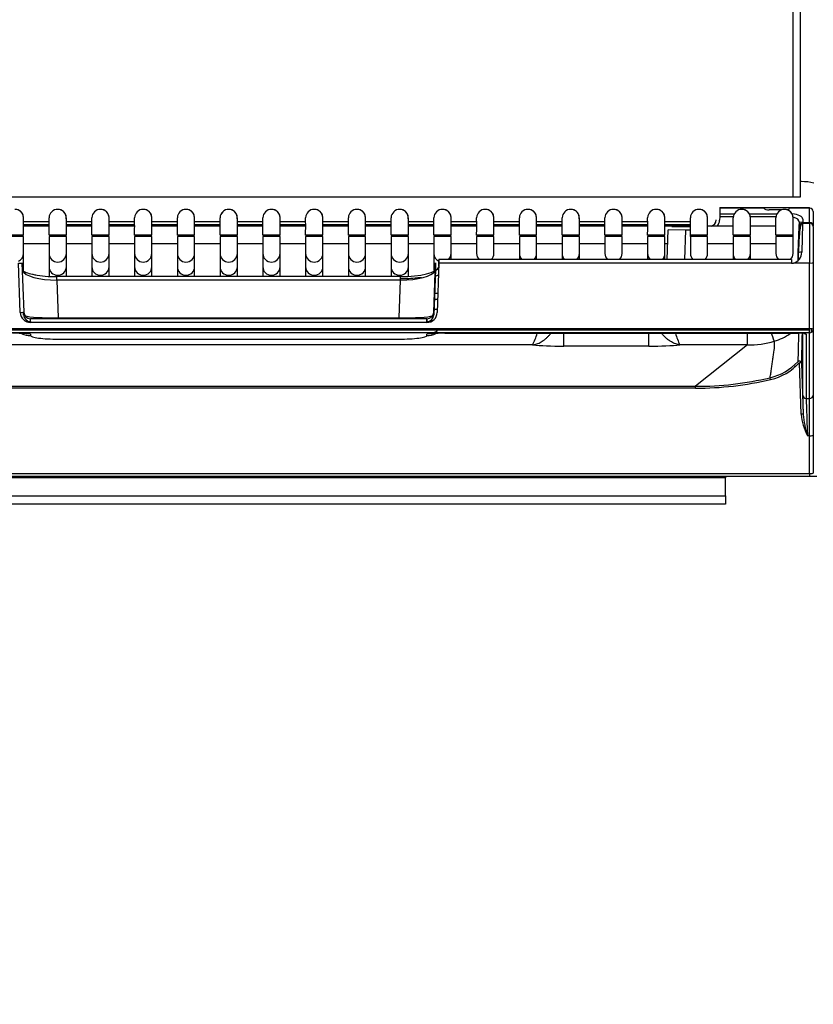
# Model space of a CAD drawing. Header units: millimetres. Extents: x 0 to 287, y 0 to 200.
# Tile 16 of 57: x 31 to 43, y 124 to 138. Entities that reach past the tile are written whole.
import ezdxf
from ezdxf.enums import TextEntityAlignment as Align

# ---------------------------------------------------------------- set-up
doc = ezdxf.new("R2010")
doc.units = ezdxf.units.MM
doc.layers.add('130.190_BW4C_CTM', color=7, linetype='Continuous')
doc.layers.add('Défaut', color=7, linetype='Continuous')
doc.styles.add('SEACAD_Arial', font='arial.ttf')
doc.dimstyles.new('ISO', dxfattribs={"dimtxt": 3, "dimasz": 3, "dimexe": 1.5, "dimexo": 0, "dimgap": 1.5, "dimtad": 1, "dimdec": 0, "dimlfac": 10, "dimtxsty": 'SEACAD_Arial', "dimblk1": '_SE_FILLED', "dimblk2": '_SE_FILLED', "dimsah": 1, "dimcen": 1.5, "dimazin": 0, "dimtfac": 1, "dimtdec": 3, "dimtmove": 0, "dimatfit": 3, "dimfxl": 1, "dimtolj": 1, "dimarcsym": 0})

# ---------------------------------------------------------------- blocks, each defined once
blk = doc.blocks.new('SE')
at = {"layer": '130.190_BW4C_CTM', "color": 7, "linetype": 'Continuous'}
for p, q in [((42.224, 135.64), (42.224, 174.09)), ((42.324, 174.09), (42.324, 135.64)), ((42.344, 135.867), (42.324, 135.867)), ((42.224, 135.64), (25.684, 135.64)), ((42.324, 135.64), (42.224, 135.64)), ((41.162, 135.483), (41.159, 135.401)), ((41.162, 135.49), (41.797, 135.49)), ((41.162, 135.49), (41.162, 135.483)), ((41.799, 135.483), (41.162, 135.483)), ((41.797, 135.489), (41.797, 135.49)), ((41.797, 135.49), (41.877, 135.49)), ((41.877, 135.49), (42.109, 135.49)), ((42.109, 135.49), (42.169, 135.49)), ((42.169, 135.49), (42.463, 135.49)), ((42.169, 135.49), (42.169, 135.483)), ((42.463, 135.483), (42.169, 135.483)), ((42.169, 135.483), (42.169, 135.481)), ((42.463, 135.483), (42.463, 135.49)), ((42.463, 135.49), (42.463, 135.49)), ((42.463, 135.272), (42.463, 135.483)), ((41.159, 135.355), (41.157, 135.31)), ((41.159, 135.401), (41.37, 135.401)), ((41.159, 135.401), (41.159, 135.355)), ((41.354, 135.355), (41.159, 135.355)), ((41.587, 135.401), (41.99, 135.401)), ((41.974, 135.355), (41.603, 135.355)), ((42.058, 135.458), (41.878, 135.458)), ((42.513, 135.436), (42.513, 135.226)), ((31.063, 135.29), (31.433, 135.29)), ((31.433, 135.24), (31.063, 135.24)), ((31.433, 135.22), (31.063, 135.22)), ((31.683, 135.29), (32.053, 135.29)), ((32.053, 135.24), (31.683, 135.24)), ((32.053, 135.22), (31.683, 135.22)), ((32.303, 135.29), (32.673, 135.29)), ((32.673, 135.24), (32.303, 135.24)), ((32.673, 135.22), (32.303, 135.22)), ((32.923, 135.29), (33.293, 135.29)), ((33.293, 135.24), (32.923, 135.24)), ((33.293, 135.22), (32.923, 135.22)), ((33.543, 135.29), (33.913, 135.29)), ((33.913, 135.24), (33.543, 135.24)), ((33.913, 135.22), (33.543, 135.22)), ((34.163, 135.29), (34.533, 135.29)), ((34.533, 135.24), (34.163, 135.24)), ((34.533, 135.22), (34.163, 135.22)), ((34.783, 135.29), (35.153, 135.29)), ((35.153, 135.24), (34.783, 135.24)), ((35.153, 135.22), (34.783, 135.22)), ((35.403, 135.29), (35.773, 135.29)), ((35.773, 135.24), (35.403, 135.24)), ((35.773, 135.22), (35.403, 135.22)), ((36.023, 135.29), (36.393, 135.29)), ((36.393, 135.24), (36.023, 135.24)), ((36.393, 135.22), (36.023, 135.22)), ((36.643, 135.29), (37.013, 135.29)), ((37.013, 135.24), (36.643, 135.24)), ((37.013, 135.22), (36.643, 135.22)), ((37.263, 135.29), (37.633, 135.29)), ((37.633, 135.24), (37.263, 135.24)), ((37.633, 135.22), (37.263, 135.22)), ((37.883, 135.29), (38.253, 135.29)), ((38.253, 135.24), (37.883, 135.24)), ((38.253, 135.22), (37.883, 135.22)), ((38.503, 135.29), (38.873, 135.29)), ((38.873, 135.24), (38.503, 135.24)), ((38.873, 135.22), (38.503, 135.22)), ((39.123, 135.29), (39.493, 135.29)), ((39.493, 135.24), (39.123, 135.24)), ((39.493, 135.22), (39.123, 135.22)), ((39.743, 135.29), (40.113, 135.29)), ((40.113, 135.24), (39.743, 135.24)), ((40.113, 135.22), (39.743, 135.22)), ((40.363, 135.29), (40.733, 135.29)), ((40.733, 135.24), (40.363, 135.24)), ((40.733, 135.22), (40.363, 135.22)), ((40.462, 135.215), (40.662, 135.215)), ((40.662, 135.215), (40.733, 135.215)), ((41.353, 135.22), (40.983, 135.22)), ((41.107, 135.311), (41.107, 135.311)), ((41.973, 135.22), (41.603, 135.22)), ((42.223, 134.97), (42.223, 135.22)), ((42.298, 134.834), (42.312, 135.217)), ((42.314, 135.276), (42.312, 135.217)), ((42.312, 135.228), (42.314, 135.276)), ((42.312, 135.217), (42.312, 135.228)), ((42.314, 135.277), (42.363, 135.285)), ((42.361, 135.257), (42.348, 134.844)), ((42.362, 135.265), (42.361, 135.257)), ((42.364, 135.321), (42.362, 135.272)), ((42.362, 135.272), (42.463, 135.272)), ((42.362, 135.265), (42.463, 135.265)), ((42.484, 135.268), (42.484, 135.26)), ((42.513, 135.215), (42.513, 135.215)), ((31.063, 135.09), (30.813, 135.09)), ((31.063, 135.07), (30.813, 135.07)), ((31.063, 134.824), (31.063, 135.07)), ((31.683, 135.09), (31.433, 135.09)), ((31.683, 135.07), (31.433, 135.07)), ((31.433, 135.07), (31.433, 134.824)), ((31.683, 134.824), (31.683, 135.07)), ((32.303, 135.09), (32.053, 135.09)), ((32.303, 135.07), (32.053, 135.07)), ((32.053, 135.07), (32.053, 134.824)), ((32.303, 134.824), (32.303, 135.07)), ((32.923, 135.09), (32.673, 135.09)), ((32.923, 135.07), (32.673, 135.07)), ((32.673, 135.07), (32.673, 134.824)), ((32.923, 134.824), (32.923, 135.07)), ((33.543, 135.09), (33.293, 135.09)), ((33.543, 135.07), (33.293, 135.07)), ((33.293, 135.07), (33.293, 134.824)), ((33.543, 134.824), (33.543, 135.07)), ((34.163, 135.09), (33.913, 135.09)), ((34.163, 135.07), (33.913, 135.07)), ((33.913, 135.07), (33.913, 134.824)), ((34.163, 134.824), (34.163, 135.07)), ((34.783, 135.09), (34.533, 135.09)), ((34.783, 135.07), (34.533, 135.07)), ((34.533, 135.07), (34.533, 134.824)), ((34.783, 134.824), (34.783, 135.07)), ((35.403, 135.09), (35.153, 135.09)), ((35.403, 135.07), (35.153, 135.07)), ((35.153, 135.07), (35.153, 134.824)), ((35.403, 134.824), (35.403, 135.07)), ((36.023, 135.09), (35.773, 135.09)), ((36.023, 135.07), (35.773, 135.07)), ((35.773, 135.07), (35.773, 134.824)), ((36.023, 134.824), (36.023, 135.07)), ((36.643, 135.09), (36.393, 135.09)), ((36.643, 135.07), (36.393, 135.07)), ((36.393, 135.07), (36.393, 134.824)), ((36.643, 134.824), (36.643, 135.07)), ((37.263, 135.09), (37.013, 135.09)), ((37.263, 135.07), (37.013, 135.07)), ((37.013, 135.07), (37.013, 134.824)), ((37.263, 134.824), (37.263, 135.07)), ((37.883, 135.09), (37.633, 135.09)), ((37.883, 135.07), (37.633, 135.07)), ((37.633, 135.07), (37.633, 134.824)), ((37.883, 134.824), (37.883, 135.07)), ((38.503, 135.09), (38.253, 135.09)), ((38.503, 135.07), (38.253, 135.07)), ((38.253, 135.07), (38.253, 134.824)), ((38.503, 134.824), (38.503, 135.07)), ((39.123, 135.09), (38.873, 135.09)), ((39.123, 135.07), (38.873, 135.07)), ((38.873, 135.07), (38.873, 134.824)), ((39.123, 134.824), (39.123, 135.07)), ((39.743, 135.09), (39.493, 135.09)), ((39.743, 135.07), (39.493, 135.07)), ((39.493, 135.07), (39.493, 134.824)), ((39.743, 134.824), (39.743, 135.07)), ((40.363, 135.09), (40.113, 135.09)), ((40.363, 135.07), (40.113, 135.07)), ((40.113, 135.07), (40.113, 134.824)), ((40.363, 134.824), (40.363, 135.07)), ((40.397, 134.736), (40.412, 135.167)), ((40.662, 135.165), (40.412, 135.167)), ((40.662, 135.165), (40.647, 134.736)), ((40.733, 135.165), (40.662, 135.165)), ((40.983, 135.09), (40.733, 135.09)), ((40.733, 135.07), (40.733, 135.09)), ((40.983, 135.07), (40.733, 135.07)), ((40.733, 135.07), (40.733, 134.824)), ((40.983, 134.824), (40.983, 135.07)), ((41.603, 135.09), (41.353, 135.09)), ((41.603, 135.07), (41.353, 135.07)), ((41.353, 135.07), (41.353, 134.824)), ((41.603, 134.824), (41.603, 135.07)), ((42.223, 135.09), (41.973, 135.09)), ((42.223, 135.07), (41.973, 135.07)), ((41.973, 135.07), (41.973, 134.824)), ((42.223, 134.824), (42.223, 135.07)), ((31.063, 134.97), (31.433, 134.97)), ((31.683, 134.97), (32.053, 134.97)), ((32.303, 134.97), (32.673, 134.97)), ((32.923, 134.97), (33.293, 134.97)), ((33.543, 134.97), (33.913, 134.97)), ((34.163, 134.97), (34.533, 134.97)), ((34.783, 134.97), (35.153, 134.97)), ((35.403, 134.97), (35.773, 134.97)), ((36.023, 134.97), (36.393, 134.97)), ((36.643, 134.97), (37.013, 134.97)), ((37.263, 134.97), (37.633, 134.97)), ((37.883, 134.97), (38.253, 134.97)), ((38.503, 134.97), (38.873, 134.97)), ((39.123, 134.97), (39.493, 134.97)), ((39.743, 134.97), (40.113, 134.97)), ((40.363, 134.97), (40.405, 134.97)), ((40.983, 134.97), (41.353, 134.97)), ((41.603, 134.97), (41.973, 134.97)), ((31.063, 134.632), (31.063, 134.824)), ((31.433, 134.824), (31.433, 134.632)), ((31.683, 134.632), (31.683, 134.824)), ((32.053, 134.824), (32.053, 134.632)), ((32.303, 134.632), (32.303, 134.824)), ((32.673, 134.824), (32.673, 134.632)), ((32.923, 134.632), (32.923, 134.824)), ((33.293, 134.824), (33.293, 134.632)), ((33.543, 134.632), (33.543, 134.824)), ((33.913, 134.824), (33.913, 134.632)), ((34.163, 134.632), (34.163, 134.824)), ((34.533, 134.824), (34.533, 134.632)), ((34.783, 134.632), (34.783, 134.824)), ((35.153, 134.824), (35.153, 134.632)), ((35.403, 134.632), (35.403, 134.824)), ((35.773, 134.824), (35.773, 134.632)), ((36.023, 134.632), (36.023, 134.824)), ((36.393, 134.824), (36.393, 134.632)), ((36.643, 134.632), (36.643, 134.824)), ((37.013, 134.824), (37.013, 134.632)), ((37.263, 134.736), (37.263, 134.824)), ((38.253, 134.824), (38.253, 134.736)), ((38.503, 134.736), (38.503, 134.824)), ((38.873, 134.824), (38.873, 134.736)), ((39.123, 134.736), (39.123, 134.824)), ((40.113, 134.824), (40.113, 134.736)), ((40.363, 134.736), (40.363, 134.824)), ((41.353, 134.824), (41.353, 134.736)), ((41.603, 134.736), (41.603, 134.824)), ((42.298, 134.835), (42.295, 134.728)), ((42.295, 134.728), (42.298, 134.834)), ((31.015, 133.971), (30.99, 134.683)), ((31.04, 134.688), (31.04, 134.688)), ((31.04, 134.688), (31.065, 133.975)), ((31.063, 134.58), (31.063, 134.632)), ((31.433, 134.632), (31.433, 134.496)), ((31.683, 134.493), (31.683, 134.632)), ((32.053, 134.632), (32.053, 134.492)), ((32.303, 134.493), (32.303, 134.632)), ((32.673, 134.632), (32.673, 134.492)), ((32.923, 134.493), (32.923, 134.632)), ((33.293, 134.632), (33.293, 134.492)), ((33.543, 134.493), (33.543, 134.632)), ((33.913, 134.632), (33.913, 134.492)), ((34.163, 134.493), (34.163, 134.632)), ((34.533, 134.632), (34.533, 134.492)), ((34.783, 134.493), (34.783, 134.632)), ((35.153, 134.632), (35.153, 134.492)), ((35.403, 134.493), (35.403, 134.632)), ((35.773, 134.632), (35.773, 134.492)), ((36.023, 134.493), (36.023, 134.632)), ((36.393, 134.632), (36.393, 134.492)), ((36.643, 134.501), (36.643, 134.632)), ((37.011, 133.975), (37.037, 134.688)), ((37.013, 134.632), (37.013, 134.577)), ((37.037, 134.688), (37.037, 134.595)), ((37.087, 134.683), (37.061, 133.971)), ((37.087, 134.736), (37.087, 134.683)), ((42.198, 134.736), (37.087, 134.736)), ((37.087, 134.641), (37.087, 134.734)), ((42.198, 134.683), (37.087, 134.683)), ((42.198, 134.736), (42.198, 134.683)), ((42.198, 134.734), (42.198, 134.734)), ((42.463, 134.686), (42.227, 134.686)), ((42.463, 133.732), (42.463, 134.686)), ((42.513, 134.689), (42.513, 133.726)), ((42.519, 134.63), (42.513, 134.63)), ((31.547, 134.439), (31.547, 134.491)), ((36.53, 134.491), (31.547, 134.491)), ((36.53, 134.439), (36.53, 134.491)), ((37.037, 134.595), (37.013, 133.933)), ((37.08, 134.504), (37.062, 134.504)), ((42.513, 134.616), (42.519, 134.616)), ((31.547, 134.439), (31.566, 133.892)), ((36.53, 134.439), (31.547, 134.439)), ((36.511, 133.892), (36.53, 134.439)), ((37.024, 134.251), (37.071, 134.251)), ((37.021, 134.165), (37.068, 134.165)), ((31.064, 133.933), (31.062, 133.974)), ((31.065, 133.975), (31.064, 133.933)), ((37.013, 133.933), (37.011, 133.975)), ((37.063, 134.011), (37.016, 134.011)), ((31.164, 133.837), (31.165, 133.877)), ((31.165, 133.824), (31.165, 133.877)), ((36.912, 133.877), (31.165, 133.877)), ((36.912, 133.824), (31.165, 133.824)), ((31.566, 133.892), (31.566, 133.877)), ((31.566, 133.892), (36.511, 133.892)), ((36.511, 133.892), (36.511, 133.877)), ((36.912, 133.824), (36.912, 133.877)), ((36.912, 133.877), (36.913, 133.837)), ((42.463, 133.732), (25.613, 133.732)), ((25.613, 133.719), (42.463, 133.719)), ((42.463, 133.676), (25.613, 133.676)), ((31.164, 133.655), (31.164, 133.634)), ((36.913, 133.634), (36.912, 133.655)), ((37.174, 133.67), (42.311, 133.67)), ((37.174, 133.67), (37.174, 133.669)), ((37.174, 133.669), (42.311, 133.669)), ((38.896, 133.481), (38.896, 133.669)), ((40.131, 133.481), (40.131, 133.669)), ((41.561, 133.5), (41.561, 133.667)), ((42.311, 133.67), (42.311, 133.669)), ((42.362, 132.77), (42.362, 133.668)), ((42.412, 133.657), (42.412, 132.723)), ((42.463, 133.719), (42.463, 133.732)), ((42.463, 133.676), (42.463, 133.719)), ((42.463, 132.723), (42.463, 133.676)), ((42.484, 133.731), (42.484, 133.68)), ((42.513, 133.725), (42.513, 132.772)), ((38.445, 133.5), (29.632, 133.5)), ((31.567, 133.581), (31.567, 133.583)), ((31.567, 133.583), (36.51, 133.583)), ((31.567, 133.581), (36.51, 133.581)), ((36.51, 133.581), (36.51, 133.583)), ((40.131, 133.481), (38.896, 133.481)), ((41.561, 133.5), (40.582, 133.5)), ((41.561, 133.5), (40.809, 132.899)), ((42.34, 132.494), (42.314, 133.238)), ((42.344, 133.235), (42.37, 132.491)), ((27.268, 132.899), (40.809, 132.899)), ((40.809, 132.873), (27.268, 132.873)), ((40.809, 132.873), (40.809, 132.899)), ((42.513, 132.772), (42.513, 132.189)), ((42.412, 132.723), (42.463, 132.723)), ((42.463, 132.183), (42.463, 132.723)), ((42.513, 132.341), (42.519, 132.341)), ((42.513, 132.241), (42.519, 132.241)), ((42.463, 132.183), (42.43, 132.183)), ((42.463, 131.635), (42.463, 132.183)), ((42.513, 132.189), (42.513, 131.64)), ((25.614, 131.634), (42.463, 131.634)), ((42.463, 131.634), (42.463, 131.635)), ((42.463, 131.634), (42.463, 131.59)), ((42.519, 131.71), (42.513, 131.71)), ((42.513, 131.64), (42.513, 131.64)), ((42.463, 131.59), (25.614, 131.59)), ((41.244, 131.57), (26.864, 131.57)), ((41.244, 131.59), (41.244, 131.57)), ((41.244, 131.31), (41.244, 131.57)), ((42.569, 131.59), (42.463, 131.59)), ((42.463, 131.59), (42.463, 131.59)), ((26.864, 131.31), (41.244, 131.31)), ((41.244, 131.31), (41.244, 131.19)), ((41.244, 131.19), (26.864, 131.19))]:
    blk.add_line(p, q, dxfattribs=at)
for centre, radius, start, end in [((41.819, 135.492), 0.022, 188.0784, 204.9473), ((30.938, 135.34), 0.125, 3.9324, 90), ((30.938, 135.34), 0.125, 353.9918, 90), ((16.489, 135.222), 14.945, 359.4938, 0.4671), ((31.558, 135.34), 0.125, 90, 178.2294), ((31.558, 135.34), 0.125, 90.0011, 178.239), ((31.558, 135.34), 0.125, 3.9324, 90), ((31.558, 135.34), 0.125, 353.9918, 90), ((17.109, 135.222), 14.945, 359.4938, 0.4671), ((32.178, 135.34), 0.125, 90, 178.2294), ((32.178, 135.34), 0.125, 90.0011, 178.239), ((32.178, 135.34), 0.125, 3.9324, 90), ((32.178, 135.34), 0.125, 353.9918, 90), ((17.729, 135.222), 14.945, 359.4938, 0.4671), ((32.798, 135.34), 0.125, 90, 178.2294), ((32.798, 135.34), 0.125, 90.0011, 178.239), ((32.798, 135.34), 0.125, 3.9324, 90), ((32.798, 135.34), 0.125, 353.9918, 90), ((18.349, 135.222), 14.945, 359.4938, 0.4671), ((33.418, 135.34), 0.125, 90, 178.2294), ((33.418, 135.34), 0.125, 90.0011, 178.239), ((33.418, 135.34), 0.125, 3.9324, 90), ((33.418, 135.34), 0.125, 353.9918, 90), ((18.969, 135.222), 14.945, 359.4938, 0.4671), ((34.038, 135.34), 0.125, 90, 178.2294), ((34.038, 135.34), 0.125, 90.0011, 178.239), ((34.038, 135.34), 0.125, 3.9324, 90), ((34.038, 135.34), 0.125, 353.9918, 90), ((19.589, 135.222), 14.945, 359.4938, 0.4671), ((34.658, 135.34), 0.125, 90, 178.2294), ((34.658, 135.34), 0.125, 90.0011, 178.239), ((34.658, 135.34), 0.125, 3.9324, 90), ((34.658, 135.34), 0.125, 353.9918, 90), ((20.209, 135.222), 14.945, 359.4938, 0.4671), ((35.278, 135.34), 0.125, 90, 178.2294), ((35.278, 135.34), 0.125, 90.0011, 178.239), ((35.278, 135.34), 0.125, 3.9324, 90), ((35.278, 135.34), 0.125, 353.9918, 90), ((20.829, 135.222), 14.945, 359.4938, 0.4671), ((35.898, 135.34), 0.125, 90, 178.2294), ((35.898, 135.34), 0.125, 90.0011, 178.239), ((35.898, 135.34), 0.125, 3.9324, 90), ((35.898, 135.34), 0.125, 353.9918, 90), ((21.449, 135.222), 14.945, 359.4938, 0.4671), ((36.518, 135.34), 0.125, 90, 178.2294), ((36.518, 135.34), 0.125, 90.0011, 178.239), ((36.518, 135.34), 0.125, 3.9324, 90), ((36.518, 135.34), 0.125, 353.9918, 90), ((22.069, 135.222), 14.945, 359.4938, 0.4671), ((37.138, 135.34), 0.125, 90, 178.2294), ((37.138, 135.34), 0.125, 90.0011, 178.239), ((37.138, 135.34), 0.125, 3.9324, 90), ((37.138, 135.34), 0.125, 353.9918, 90), ((22.689, 135.222), 14.945, 359.4938, 0.4671), ((37.758, 135.34), 0.125, 90, 178.2294), ((37.758, 135.34), 0.125, 90.0011, 178.239), ((37.758, 135.34), 0.125, 3.9324, 90), ((37.758, 135.34), 0.125, 353.9918, 90), ((23.309, 135.222), 14.945, 359.4938, 0.4671), ((38.378, 135.34), 0.125, 90, 178.2294), ((38.378, 135.34), 0.125, 90.0011, 178.239), ((38.378, 135.34), 0.125, 3.9324, 90), ((38.378, 135.34), 0.125, 353.9918, 90), ((23.929, 135.222), 14.945, 359.4938, 0.4671), ((38.998, 135.34), 0.125, 90, 178.2294), ((38.998, 135.34), 0.125, 90.0011, 178.239), ((38.998, 135.34), 0.125, 3.9324, 90), ((38.998, 135.34), 0.125, 353.9918, 90), ((24.549, 135.222), 14.945, 359.4938, 0.4671), ((39.618, 135.34), 0.125, 90, 178.2294), ((39.618, 135.34), 0.125, 90.0011, 178.239), ((39.618, 135.34), 0.125, 3.9324, 90), ((39.618, 135.34), 0.125, 353.9918, 90), ((25.169, 135.222), 14.945, 359.4938, 0.4671), ((40.238, 135.34), 0.125, 90, 178.2294), ((40.238, 135.34), 0.125, 90.0011, 178.239), ((40.238, 135.34), 0.125, 3.9324, 90), ((40.238, 135.34), 0.125, 353.9918, 90), ((25.789, 135.222), 14.945, 359.4938, 0.4671), ((40.858, 135.34), 0.125, 90, 178.2294), ((40.858, 135.34), 0.125, 90.0011, 178.239), ((40.858, 135.34), 0.125, 353.9918, 90), ((40.858, 135.34), 0.125, 3.9324, 90), ((26.409, 135.222), 14.945, 359.4938, 0.4671), ((41.478, 135.34), 0.125, 90, 178.2294), ((41.478, 135.34), 0.125, 90.0011, 178.239), ((41.478, 135.34), 0.125, 0, 90), ((41.478, 135.34), 0.125, 3.9324, 90), ((27.029, 135.222), 14.945, 359.4938, 0.4671), ((42.098, 135.34), 0.125, 90, 178.2294), ((42.098, 135.34), 0.125, 90.0011, 178.239), ((42.098, 135.34), 0.125, 0, 90), ((42.098, 135.34), 0.125, 3.9324, 90), ((41.007, 135.315), 0.1, 288.1949, 357.9924), ((41.007, 135.315), 0.15, 320.7035, 357.9924), ((42.362, 135.215), 0.05, 90, 178), ((42.463, 135.215), 0.05, 0, 90), ((42.463, 135.215), 0.05, 0, 90), ((42.182, 134.846), 0.166, 285.5784, 359.2991), ((31.438, 135.702), 1.202, 251.1752, 260.5505), ((36.033, 142.924), 8.483, 274.9789, 275.4266), ((36.033, 142.924), 8.483, 276.7744, 276.9699), ((37.807, 132.209), 2.413, 107.9691, 108.6294), ((30.87, 130.721), 2.949, 84.2759, 89.3636), ((37.207, 130.721), 2.949, 90.6364, 95.7241), ((37.593, 133.931), 0.955, 333.1405, 343.9159), ((41.434, 133.931), 0.955, 196.0847, 206.8606), ((41.73, 134.323), 0.8, 285.9793, 304.4516), ((113.697, 131.867), 71.418, 178.55417, 178.88684), ((111.063, 131.941), 68.732, 178.5606, 178.92056), ((41.566, 134.888), 1.389, 269.786, 286.0591), ((41.709, 133.801), 0.798, 283.1047, 316.8765), ((41.709, 133.804), 0.828, 283.0912, 316.8598), ((42.357, 133.055), 0.171, 125.6423, 133.8487), ((40.807, 137.685), 4.786, 270.0165, 283.0749), ((40.808, 137.685), 4.813, 270.0101, 283.0777), ((43.24, 132.586), 0.905, 185.8632, 206.481), ((43.827, 132.616), 1.463, 184.8799, 197.2167)]:
    blk.add_arc(centre, radius, start, end, dxfattribs=at)
for centre, major_axis, ratio, start_param, end_param in [((42.344, 135.514), (0.5, 0), 0.707107, 1.202528, 1.570796), ((41.877, 135.489), (0.0801, -0.0003), 0.38754, 3.362232, 4.725473), ((42.109, 135.481), (0.06, 0.0003), 0.387555, 5.11184, 6.267947), ((42.463, 135.436), (-0.05, 0), 0.927184, 3.141604, 4.7124), ((42.164, 135.321), (-0.2, -0.001), 0.403684, 3.124743, 4.485416), ((42.164, 135.274), (-0.15, -0.005), 0.53739, 3.106376, 4.28957), ((42.463, 135.226), (0.05, 0), 0.927184, 0.000011, 1.570807), ((42.463, 134.715), (0, -0.55), 0.000004, 3.141593, 4.764749), ((42.513, 134.715), (0, 0.5), 0.000004, 0, 1.623156), ((30.938, 134.824), (0.125, 0), 0.984808, 5.139853, 6.283185), ((31.558, 134.824), (0.125, 0), 0.984808, 3.142292, 6.283185), ((32.178, 134.824), (0.125, 0), 0.984808, 3.142292, 6.283185), ((32.798, 134.824), (0.125, 0), 0.984808, 3.142292, 6.283185), ((33.418, 134.824), (0.125, 0), 0.984808, 3.142292, 6.283185), ((34.038, 134.824), (0.125, 0), 0.984808, 3.142292, 6.283185), ((34.658, 134.824), (0.125, 0), 0.984808, 3.142292, 6.283185), ((35.278, 134.824), (0.125, 0), 0.984808, 3.142292, 6.283185), ((35.898, 134.824), (0.125, 0), 0.984808, 3.142292, 6.283185), ((36.518, 134.824), (0.125, 0), 0.984808, 3.142292, 6.283185), ((37.138, 134.824), (0.125, 0), 0.984808, 3.142292, 4.284863), ((37.138, 134.824), (0.125, 0), 0.984808, 5.488332, 6.283185), ((37.758, 134.824), (0.125, 0), 0.984808, 3.142292, 3.936399), ((37.758, 134.824), (0.125, 0), 0.984808, 5.488332, 6.283185), ((38.378, 134.824), (0.125, 0), 0.984808, 3.142292, 3.936399), ((38.378, 134.824), (0.125, 0), 0.984808, 5.488332, 6.283185), ((38.998, 134.824), (0.125, 0), 0.984808, 3.142292, 3.936399), ((38.998, 134.824), (0.125, 0), 0.984808, 5.488332, 6.283185), ((39.618, 134.824), (0.125, 0), 0.984808, 3.142292, 3.936399), ((39.618, 134.824), (0.125, 0), 0.984808, 5.488332, 6.283185), ((40.238, 134.824), (0.125, 0), 0.984808, 3.142292, 3.936399), ((40.238, 134.824), (0.125, 0), 0.984808, 5.488332, 6.283185), ((40.858, 134.824), (0.125, 0), 0.984808, 3.142292, 3.936399), ((40.858, 134.824), (0.125, 0), 0.984808, 5.488332, 6.283185), ((41.478, 134.824), (0.125, 0), 0.984808, 3.142292, 3.936399), ((41.478, 134.824), (0.125, 0), 0.984808, 5.488332, 6.283185), ((42.098, 134.824), (0.125, 0), 0.984808, 3.142292, 3.936399), ((42.098, 134.824), (0.125, 0), 0.984808, 5.488332, 6.283185), ((42.348, 134.832), (-0.05, 0.0017), 0.234798, 4.720592, 6.283185), ((30.99, 134.686), (-0.05, -0.0018), 0.052303, 1.568941, 3.151214), ((30.938, 134.632), (0.125, 0), 0.984808, 5.791581, 6.283185), ((31.558, 134.632), (0.125, 0), 0.984808, 3.141593, 6.283185), ((32.178, 134.632), (0.125, 0), 0.984808, 3.141593, 6.283185), ((32.798, 134.632), (0.125, 0), 0.984808, 3.141593, 6.283185), ((33.418, 134.632), (0.125, 0), 0.984808, 3.141593, 6.283185), ((34.038, 134.632), (0.125, 0), 0.984808, 3.141593, 6.283185), ((34.658, 134.632), (0.125, 0), 0.984808, 3.141593, 6.283185), ((35.278, 134.632), (0.125, 0), 0.984808, 3.141593, 6.283185), ((35.898, 134.632), (0.125, 0), 0.984808, 3.141593, 6.283185), ((36.518, 134.632), (0.125, 0), 0.984808, 3.141593, 6.283185), ((36.536, 134.639), (-0.55, -0.002), 0.27193, 1.558407, 3.056864), ((37.138, 134.632), (0.125, 0), 0.984808, 3.141593, 3.633127), ((42.199, 134.841), (-0.005, -0.157), 0.952321, 0.028626, 0.220706), ((42.463, 134.689), (0.05, 0), 0.052336, 4.712385, 6.283181), ((31.541, 134.591), (0.5, -0.004), 0.304247, 3.26397, 4.727486), ((31.541, 134.639), (-0.55, 0.002), 0.27193, 0.445736, 0.958627), ((31.541, 134.639), (-0.55, 0.002), 0.27193, 0.958627, 1.583194), ((36.536, 134.591), (0.5, 0.004), 0.304247, 4.697301, 6.120051), ((36.536, 134.642), (0.65, 0.003), 0.278921, 4.697307, 5.077603), ((31.015, 133.973), (-0.05, -0.0018), 0.052303, 1.568941, 3.151214), ((31.165, 133.976), (0.005, 0.152), 0.986143, 1.639825, 3.173835), ((31.164, 133.937), (-0.0999, 0.0042), 0.992533, 0.078852, 1.612863), ((31.165, 133.979), (0.004, 0.102), 0.975791, 1.641259, 3.175269), ((31.564, 133.936), (0.5, 0.003), 0.088528, 3.421221, 4.716787), ((36.513, 133.936), (-0.5, 0.003), 0.088528, 1.566406, 2.861937), ((36.912, 133.979), (-0.004, 0.102), 0.975791, 3.107893, 4.641903), ((36.912, 133.976), (-0.005, 0.152), 0.986143, 3.109335, 4.643345), ((36.913, 133.937), (0.0999, 0.0042), 0.992533, 4.670255, 6.204265), ((31.564, 133.837), (0.4, 0), 0.123667, 3.136445, 3.233048), ((36.513, 133.837), (-0.4, 0), 0.123667, 3.050047, 3.146749), ((31.164, 133.932), (0.3, -0.013), 0.992533, 4.316048, 4.754455), ((31.564, 133.634), (0.4, 0), 0.125516, 3.136408, 4.721117), ((36.513, 133.634), (-0.4, 0), 0.125516, 1.562077, 3.146786), ((36.913, 133.932), (-0.3, -0.013), 0.992533, 1.528663, 1.969716), ((41.799, 134.081), (0.153, -0.528), 0.034073, -0.686242, -0.066543), ((42.312, 133.657), (-0.1, 0), 0.123668, 3.141693, 4.718685), ((42.412, 133.707), (-0.05, 0), 0.992546, 0.972146, 1.570763), ((42.463, 133.726), (0.05, 0), 0.123749, 0.000004, 1.570801), ((42.463, 133.725), (-0.05, 0), 0.992546, 1.570763, 3.141559), ((38.9, 133.535), (-0.6, 0), 0.089045, 0.710884, 1.563422), ((40.127, 133.535), (0.6, 0), 0.089045, 4.719772, 5.572309), ((42.314, 133.234), (0.03, -0.0006), 0.996897, 0.05521, 2.400995), ((42.314, 133.234), (0.03, 0.001), 0.121796, 0.004377, 1.566541), ((41.897, 132.994), (-0.0068, 0.0292), 0.027687, 4.831398, 6.205656), ((42.386, 132.105), (-0.024, 0.67), 0.004341, 0.122019, 0.956973), ((42.412, 132.772), (-0.05, 0), 0.992546, 0.035653, 1.570763), ((42.463, 132.772), (0.05, 0), 0.992546, 4.712355, 6.283151), ((42.436, 132.107), (-0.024, 0.62), 0.004691, 0.121993, 1.448444), ((42.34, 132.49), (0.03, 0.001), 0.121796, 0.004377, 1.566541), ((42.463, 132.189), (0.05, 0), 0.121869, 4.712385, 6.283181), ((42.463, 131.641), (0.05, -0.0009), 0.121833, 4.71452, 6.281046)]:
    blk.add_ellipse(centre, major_axis=major_axis, ratio=ratio, start_param=start_param, end_param=end_param, dxfattribs=at)
for points, knots in [([(31.063, 135.09), (31.063, 135.11), (31.063, 135.157), (31.063, 135.235), (31.063, 135.302), (31.063, 135.331), (31.063, 135.338), (31.063, 135.339), (31.063, 135.34), (31.063, 135.34), (31.063, 135.34), (31.063, 135.34)], [0, 0, 0, 0, 0.0953093, 0.253574, 0.4141922, 0.5749217, 0.6210504, 0.6441229, 0.6556598, 0.6614282, 0.6617673, 0.6617673, 0.6617673, 0.6617673]), ([(31.683, 135.09), (31.683, 135.11), (31.683, 135.157), (31.683, 135.235), (31.683, 135.302), (31.683, 135.331), (31.683, 135.338), (31.683, 135.339), (31.683, 135.34), (31.683, 135.34), (31.683, 135.34), (31.683, 135.34)], [0, 0, 0, 0, 0.0953093, 0.253574, 0.4141922, 0.5749217, 0.6210504, 0.6441229, 0.6556598, 0.6614282, 0.6617673, 0.6617673, 0.6617673, 0.6617673]), ([(32.303, 135.09), (32.303, 135.11), (32.303, 135.157), (32.303, 135.235), (32.303, 135.302), (32.303, 135.331), (32.303, 135.338), (32.303, 135.339), (32.303, 135.34), (32.303, 135.34), (32.303, 135.34), (32.303, 135.34)], [0, 0, 0, 0, 0.0953093, 0.253574, 0.4141922, 0.5749217, 0.6210504, 0.6441229, 0.6556598, 0.6614282, 0.6617673, 0.6617673, 0.6617673, 0.6617673]), ([(32.923, 135.09), (32.923, 135.11), (32.923, 135.157), (32.923, 135.235), (32.923, 135.302), (32.923, 135.331), (32.923, 135.338), (32.923, 135.339), (32.923, 135.34), (32.923, 135.34), (32.923, 135.34), (32.923, 135.34)], [0, 0, 0, 0, 0.0953093, 0.253574, 0.4141922, 0.5749217, 0.6210504, 0.6441229, 0.6556598, 0.6614282, 0.6617673, 0.6617673, 0.6617673, 0.6617673]), ([(33.543, 135.09), (33.543, 135.11), (33.543, 135.157), (33.543, 135.235), (33.543, 135.302), (33.543, 135.331), (33.543, 135.338), (33.543, 135.339), (33.543, 135.34), (33.543, 135.34), (33.543, 135.34), (33.543, 135.34)], [0, 0, 0, 0, 0.0953093, 0.253574, 0.4141922, 0.5749217, 0.6210504, 0.6441229, 0.6556598, 0.6614282, 0.6617673, 0.6617673, 0.6617673, 0.6617673]), ([(34.163, 135.09), (34.163, 135.11), (34.163, 135.157), (34.163, 135.235), (34.163, 135.302), (34.163, 135.331), (34.163, 135.338), (34.163, 135.339), (34.163, 135.34), (34.163, 135.34), (34.163, 135.34), (34.163, 135.34)], [0, 0, 0, 0, 0.0953093, 0.253574, 0.4141922, 0.5749217, 0.6210504, 0.6441229, 0.6556598, 0.6614282, 0.6617673, 0.6617673, 0.6617673, 0.6617673]), ([(34.783, 135.09), (34.783, 135.11), (34.783, 135.157), (34.783, 135.235), (34.783, 135.302), (34.783, 135.331), (34.783, 135.338), (34.783, 135.339), (34.783, 135.34), (34.783, 135.34), (34.783, 135.34), (34.783, 135.34)], [0, 0, 0, 0, 0.0953093, 0.253574, 0.4141922, 0.5749217, 0.6210504, 0.6441229, 0.6556598, 0.6614282, 0.6617673, 0.6617673, 0.6617673, 0.6617673]), ([(35.403, 135.09), (35.403, 135.11), (35.403, 135.157), (35.403, 135.235), (35.403, 135.302), (35.403, 135.331), (35.403, 135.338), (35.403, 135.339), (35.403, 135.34), (35.403, 135.34), (35.403, 135.34), (35.403, 135.34)], [0, 0, 0, 0, 0.0953093, 0.253574, 0.4141922, 0.5749217, 0.6210504, 0.6441229, 0.6556598, 0.6614282, 0.6617673, 0.6617673, 0.6617673, 0.6617673]), ([(36.023, 135.09), (36.023, 135.11), (36.023, 135.157), (36.023, 135.235), (36.023, 135.302), (36.023, 135.331), (36.023, 135.338), (36.023, 135.339), (36.023, 135.34), (36.023, 135.34), (36.023, 135.34), (36.023, 135.34)], [0, 0, 0, 0, 0.0953093, 0.253574, 0.4141922, 0.5749217, 0.6210504, 0.6441229, 0.6556598, 0.6614282, 0.6617673, 0.6617673, 0.6617673, 0.6617673]), ([(36.643, 135.09), (36.643, 135.11), (36.643, 135.157), (36.643, 135.235), (36.643, 135.302), (36.643, 135.331), (36.643, 135.338), (36.643, 135.339), (36.643, 135.34), (36.643, 135.34), (36.643, 135.34), (36.643, 135.34)], [0, 0, 0, 0, 0.0953093, 0.253574, 0.4141922, 0.5749217, 0.6210504, 0.6441229, 0.6556598, 0.6614282, 0.6617673, 0.6617673, 0.6617673, 0.6617673]), ([(37.263, 135.09), (37.263, 135.11), (37.263, 135.157), (37.263, 135.235), (37.263, 135.302), (37.263, 135.331), (37.263, 135.338), (37.263, 135.339), (37.263, 135.34), (37.263, 135.34), (37.263, 135.34), (37.263, 135.34)], [0, 0, 0, 0, 0.0953093, 0.253574, 0.4141922, 0.5749217, 0.6210504, 0.6441229, 0.6556598, 0.6614282, 0.6617673, 0.6617673, 0.6617673, 0.6617673]), ([(37.883, 135.09), (37.883, 135.11), (37.883, 135.157), (37.883, 135.235), (37.883, 135.302), (37.883, 135.331), (37.883, 135.338), (37.883, 135.339), (37.883, 135.34), (37.883, 135.34), (37.883, 135.34), (37.883, 135.34)], [0, 0, 0, 0, 0.0953093, 0.253574, 0.4141922, 0.5749217, 0.6210504, 0.6441229, 0.6556598, 0.6614282, 0.6617673, 0.6617673, 0.6617673, 0.6617673]), ([(38.503, 135.09), (38.503, 135.11), (38.503, 135.157), (38.503, 135.235), (38.503, 135.302), (38.503, 135.331), (38.503, 135.338), (38.503, 135.339), (38.503, 135.34), (38.503, 135.34), (38.503, 135.34), (38.503, 135.34)], [0, 0, 0, 0, 0.0953093, 0.253574, 0.4141922, 0.5749217, 0.6210504, 0.6441229, 0.6556598, 0.6614282, 0.6617673, 0.6617673, 0.6617673, 0.6617673]), ([(39.123, 135.09), (39.123, 135.11), (39.123, 135.157), (39.123, 135.235), (39.123, 135.302), (39.123, 135.331), (39.123, 135.338), (39.123, 135.339), (39.123, 135.34), (39.123, 135.34), (39.123, 135.34), (39.123, 135.34)], [0, 0, 0, 0, 0.0953093, 0.253574, 0.4141922, 0.5749217, 0.6210504, 0.6441229, 0.6556598, 0.6614282, 0.6617673, 0.6617673, 0.6617673, 0.6617673]), ([(39.743, 135.09), (39.743, 135.11), (39.743, 135.157), (39.743, 135.235), (39.743, 135.302), (39.743, 135.331), (39.743, 135.338), (39.743, 135.339), (39.743, 135.34), (39.743, 135.34), (39.743, 135.34), (39.743, 135.34)], [0, 0, 0, 0, 0.0953093, 0.253574, 0.4141922, 0.5749217, 0.6210504, 0.6441229, 0.6556598, 0.6614282, 0.6617673, 0.6617673, 0.6617673, 0.6617673]), ([(40.363, 135.09), (40.363, 135.11), (40.363, 135.157), (40.363, 135.235), (40.363, 135.302), (40.363, 135.331), (40.363, 135.338), (40.363, 135.339), (40.363, 135.34), (40.363, 135.34), (40.363, 135.34), (40.363, 135.34)], [0, 0, 0, 0, 0.0953093, 0.253574, 0.4141922, 0.5749217, 0.6210504, 0.6441229, 0.6556598, 0.6614282, 0.6617673, 0.6617673, 0.6617673, 0.6617673]), ([(40.983, 135.09), (40.983, 135.11), (40.983, 135.157), (40.983, 135.235), (40.983, 135.302), (40.983, 135.331), (40.983, 135.338), (40.983, 135.339), (40.983, 135.34), (40.983, 135.34), (40.983, 135.34), (40.983, 135.34)], [0, 0, 0, 0, 0.0953093, 0.253574, 0.4141922, 0.5749217, 0.6210504, 0.6441229, 0.6556598, 0.6614282, 0.6617673, 0.6617673, 0.6617673, 0.6617673]), ([(41.603, 135.09), (41.603, 135.11), (41.603, 135.157), (41.603, 135.235), (41.603, 135.302), (41.603, 135.331), (41.603, 135.338), (41.603, 135.339), (41.603, 135.34), (41.603, 135.34), (41.603, 135.34), (41.603, 135.34)], [0, 0, 0, 0, 0.0953093, 0.253574, 0.4141922, 0.5749217, 0.6210504, 0.6441229, 0.6556598, 0.6614282, 0.6617673, 0.6617673, 0.6617673, 0.6617673]), ([(42.223, 135.09), (42.223, 135.11), (42.223, 135.157), (42.223, 135.235), (42.223, 135.302), (42.223, 135.331), (42.223, 135.338), (42.223, 135.339), (42.223, 135.34), (42.223, 135.34), (42.223, 135.34), (42.223, 135.34)], [0, 0, 0, 0, 0.0953093, 0.253574, 0.4141922, 0.5749217, 0.6210504, 0.6441229, 0.6556598, 0.6614282, 0.6617673, 0.6617673, 0.6617673, 0.6617673]), ([(42.361, 135.257), (42.361, 135.257), (42.36, 135.257), (42.358, 135.257), (42.354, 135.256), (42.346, 135.252), (42.332, 135.236), (42.32, 135.187), (42.312, 135.093), (42.305, 134.964), (42.301, 134.885), (42.299, 134.836)], [0, 0, 0, 0, 0.002205, 0.004525, 0.009857, 0.024795, 0.075968, 0.26828, 0.57725, 0.774762, 1, 1, 1, 1]), ([(36.976, 133.658), (36.998, 133.668), (37.028, 133.684), (37.056, 133.703), (37.065, 133.709)], [0.5396475, 0.5396475, 0.5396475, 0.5396475, 0.6254585, 0.6665202, 0.6665202, 0.6665202, 0.6665202]), ([(38.445, 133.5), (38.445, 133.5), (38.446, 133.5), (38.446, 133.5), (38.446, 133.5), (38.447, 133.5), (38.447, 133.5), (38.449, 133.5), (38.454, 133.501), (38.458, 133.501), (38.463, 133.502), (38.466, 133.503), (38.471, 133.504), (38.473, 133.504), (38.486, 133.507), (38.507, 133.513), (38.538, 133.526), (38.559, 133.536), (38.574, 133.545), (38.582, 133.55), (38.59, 133.555), (38.594, 133.558), (38.595, 133.559), (38.598, 133.561), (38.599, 133.561), (38.611, 133.57), (38.621, 133.577), (38.641, 133.594), (38.661, 133.612), (38.68, 133.632), (38.694, 133.647), (38.7, 133.654), (38.706, 133.661), (38.708, 133.664), (38.709, 133.665), (38.711, 133.667), (38.712, 133.668), (38.712, 133.668)], [0, 0, 0, 0, 0.0019531, 0.0019531, 0.0029297, 0.0029297, 0.0039063, 0.0078125, 0.015625, 0.03125, 0.03125, 0.046875, 0.046875, 0.0625, 0.0625, 0.125, 0.1875, 0.25, 0.25, 0.28125, 0.296875, 0.296875, 0.3046875, 0.3046875, 0.3125, 0.3125, 0.375, 0.375, 0.4375, 0.5, 0.5, 0.53125, 0.5390625, 0.5390625, 0.546875, 0.546875, 0.5503145, 0.5503145, 0.5503145, 0.5503145]), ([(40.582, 133.5), (40.582, 133.5), (40.581, 133.5), (40.581, 133.5), (40.581, 133.5), (40.58, 133.5), (40.58, 133.5), (40.577, 133.5), (40.573, 133.501), (40.569, 133.501), (40.564, 133.502), (40.561, 133.503), (40.556, 133.504), (40.554, 133.504), (40.541, 133.507), (40.52, 133.513), (40.489, 133.526), (40.468, 133.536), (40.453, 133.545), (40.445, 133.55), (40.437, 133.555), (40.433, 133.558), (40.432, 133.559), (40.429, 133.561), (40.428, 133.561), (40.416, 133.57), (40.406, 133.577), (40.386, 133.594), (40.366, 133.612), (40.347, 133.632), (40.332, 133.647), (40.327, 133.654), (40.321, 133.661), (40.319, 133.664), (40.317, 133.665), (40.316, 133.667), (40.315, 133.668), (40.315, 133.668)], [0, 0, 0, 0, 0.0019531, 0.0019531, 0.0029297, 0.0029297, 0.0039063, 0.0078125, 0.015625, 0.03125, 0.03125, 0.046875, 0.046875, 0.0625, 0.0625, 0.125, 0.1875, 0.25, 0.25, 0.28125, 0.296875, 0.296875, 0.3046875, 0.3046875, 0.3125, 0.3125, 0.375, 0.375, 0.4375, 0.5, 0.5, 0.53125, 0.5390625, 0.5390625, 0.546875, 0.546875, 0.5503145, 0.5503145, 0.5503145, 0.5503145]), ([(41.89, 133.023), (41.893, 133.047), (41.897, 133.07), (41.903, 133.116), (41.907, 133.14), (41.913, 133.186), (41.917, 133.209), (41.922, 133.243), (41.924, 133.255), (41.927, 133.277), (41.929, 133.289), (41.933, 133.311), (41.934, 133.322), (41.938, 133.345), (41.939, 133.356), (41.943, 133.378), (41.944, 133.389), (41.947, 133.411), (41.949, 133.422), (41.951, 133.438), (41.952, 133.448), (41.953, 133.464), (41.954, 133.475), (41.955, 133.485), (41.955, 133.49), (41.955, 133.5), (41.955, 133.505), (41.955, 133.515), (41.955, 133.52), (41.954, 133.53), (41.954, 133.535), (41.952, 133.545), (41.951, 133.549), (41.95, 133.554)], [0, 0, 0, 0, 0.125, 0.125, 0.25, 0.25, 0.375, 0.375, 0.4375, 0.4375, 0.5, 0.5, 0.5625, 0.5625, 0.625, 0.625, 0.6875, 0.6875, 0.75, 0.75, 0.78125, 0.8125, 0.84375, 0.84375, 0.875, 0.875, 0.90625, 0.90625, 0.9375, 0.9375, 0.96875, 0.96875, 1, 1, 1, 1])]:
    blk.add_open_spline(points, degree=3, knots=knots, dxfattribs=at)
blk = doc.blocks.new('DMBLK8')
at = {"layer": 'Défaut', "linetype": 'Continuous'}
for points in [[(28.584, 108.049), (28.584, 109.049), (25.584, 108.549)], [(88.541, 108.049), (91.541, 108.549), (88.541, 109.049)]]:
    blk.add_hatch(color=7, dxfattribs=at).paths.add_polyline_path(points)
at = {"layer": 'Défaut', "color": 7, "linetype": 'Continuous'}
for p, q in [((25.584, 135.64), (25.584, 107.049)), ((91.541, 131.702), (91.541, 107.049)), ((25.584, 108.549), (91.541, 108.549))]:
    blk.add_line(p, q, dxfattribs=at)
at = {"layer": 'Défaut', "color": 7, "linetype": 'Continuous', "style": 'SEACAD_Arial'}
blk.add_text('660', height=3, dxfattribs=at).set_placement((55.041, 112.299), align=Align.TOP_LEFT)
blk = doc.blocks.new('_SE_FILLED')
at = {"color": 0}
blk.add_line((0, 0), (-1, 0), dxfattribs=at)
blk.add_solid([(0, 0), (-1, -0.1665), (-1, 0.1665), (0, 0)], dxfattribs=at)
blk = doc.blocks.new('DMBLK9')
at = {"layer": 'Défaut', "linetype": 'Continuous'}
for points in [[(22.584, 117.213), (25.584, 117.713), (22.584, 118.213)], [(31.514, 117.213), (31.514, 118.213), (28.514, 117.713)]]:
    blk.add_hatch(color=7, dxfattribs=at).paths.add_polyline_path(points)
at = {"layer": 'Défaut', "color": 7, "linetype": 'Continuous'}
for p, q in [((25.584, 135.64), (25.584, 116.213)), ((28.514, 122.89), (28.514, 116.213)), ((16.78, 117.713), (34.514, 117.713))]:
    blk.add_line(p, q, dxfattribs=at)
at = {"layer": 'Défaut', "color": 7, "linetype": 'Continuous', "style": 'SEACAD_Arial'}
blk.add_text('29', height=3, dxfattribs=at).set_placement((17.83, 121.463), align=Align.TOP_LEFT)

msp = doc.modelspace()

# ---------------------------------------------------------------- block references
at = {"layer": 'Défaut'}
msp.add_blockref('SE', (0, 0), dxfattribs=at)

# ---------------------------------------------------------------- dimensions: what is measured, and where the dimension line sits
at = {"layer": 'Défaut', "color": 7, "linetype": 'Continuous'}
for base, p2, picture, middle in [((28.5135, 117.7131), (28.5135, 122.8899), 'DMBLK9', (23.5759, 117.7131)), ((91.5415, 108.549), (91.5415, 131.7019), 'DMBLK8', (58.5628, 108.549))]:
    dim = msp.add_linear_dim(base=base, p1=(25.5841, 135.6399), p2=p2, text='\\A1;<>', dimstyle='ISO', dxfattribs=at)
    dim.commit()
    dim.dimension.update_dxf_attribs({"geometry": picture, "text_midpoint": middle, "dimtype": 160})

doc.saveas('drawing.dxf')
